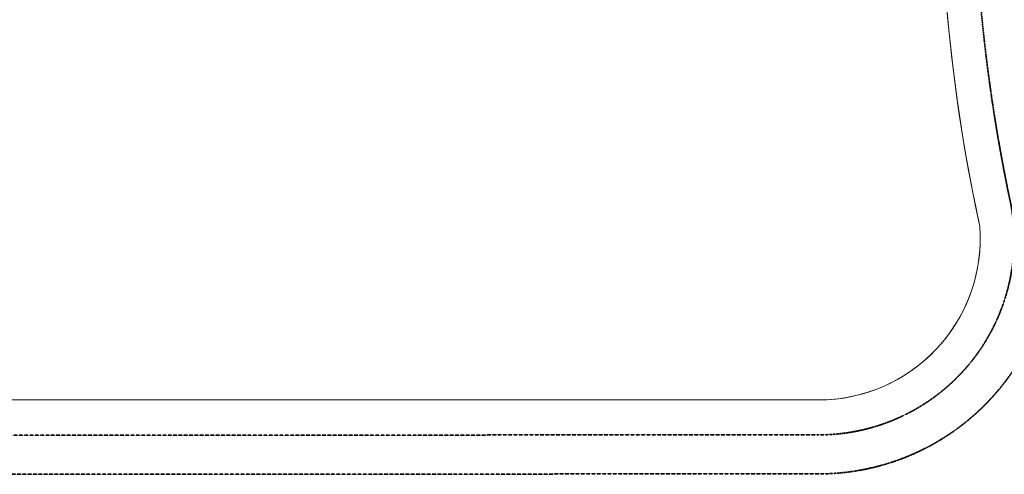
# Model space of a CAD drawing. Header units: millimetres. Extents: x 98667 to 994031, y -2704 to 533009.
# Tile 37 of 153: x 387566 to 406467, y 164648 to 173387. Entities that reach past the tile are written whole.
import ezdxf

# ---------------------------------------------------------------- set-up
doc = ezdxf.new("R2010")
doc.units = ezdxf.units.MM
doc.linetypes.add('HIDDEN', pattern=[0.375, 0.25, -0.125])
for name, color, linetype, lineweight in [('0_F&B AREA', 3, 'Continuous', 0), ('A-FLOR-PATT', 5, 'Continuous', 15), ('TDS - Facia line', 1, 'Continuous', 35)]:
    doc.layers.add(name, color=color, linetype=linetype, lineweight=lineweight)

msp = doc.modelspace()

# ---------------------------------------------------------------- linework, layer by layer
at = {"layer": '0_F&B AREA', "color": 251, "extrusion": (-1.11003e-08, 3.56116e-08, 1)}
msp.add_line((386520, 166081, 0), (403130, 166087, 0), dxfattribs=at)
for centre, radius, start, end in [((439686, 176622, 0), 34454, 173.5915, 192.0754), ((402902, 169179, 0), 3101, 274.2217, 4.3323)]:
    msp.add_arc(centre, radius, start, end, dxfattribs=at)
at = {"layer": 'A-FLOR-PATT', "color": 251}
msp.add_line((402932, 166078, 0), (386520, 166080, 0), dxfattribs=at)
for centre, radius, start, end in [((439284, 176574, 0), 34051, 172.5279, 192.138), ((402903, 169179, 0), 3101, 270.0229, 4.3348)]:
    msp.add_arc(centre, radius, start, end, dxfattribs=at)
at = {"layer": 'TDS - Facia line', "color": 251, "linetype": 'HIDDEN'}
for p, q in [((380520, 165398), (402904, 165407)), ((381424, 164648), (402904, 164657))]:
    msp.add_line(p, q, dxfattribs=at)
for centre, radius, start, end in [((438416, 176603), 32535, 131.6871, 191.8404), ((402904, 169157), 4500, 270, 11.8404), ((402904, 169157), 3750, 270, 11.8404)]:
    msp.add_arc(centre, radius, start, end, dxfattribs=at)

doc.saveas('drawing.dxf')
